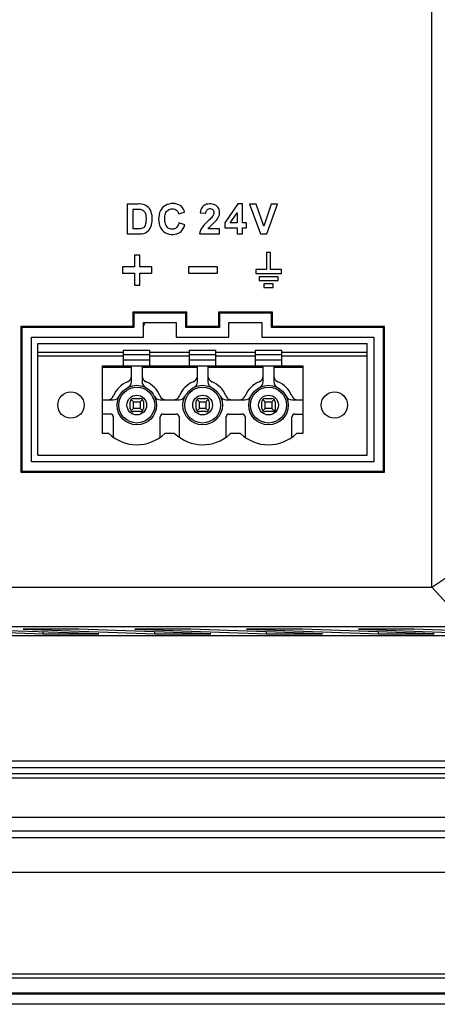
# Model space of a CAD drawing. Extents: x 0 to 750, y 0 to 420.
# Tile 17 of 45: x 342 to 358, y 166 to 203. Entities that reach past the tile are written whole.
import ezdxf

# ---------------------------------------------------------------- set-up
doc = ezdxf.new("R2010")
doc.units = 0
doc.header["$LTSCALE"] = 41.25
doc.layers.get('0').update_dxf_attribs({"linetype": 'CONTINUOUS'})
doc.layers.add('03___PRT_ALL_CURVES', color=7, linetype='CONTINUOUS')
doc.layers.add('20_ALL_FEATURES', color=7, linetype='CONTINUOUS')

msp = doc.modelspace()

# ---------------------------------------------------------------- linework, layer by layer
at = {"color": 7, "linetype": 'CONTINUOUS'}
for p, q in [((357.99, 181.489), (357.99, 216.198)), ((346.426, 196.032), (346.426, 194.896)), ((346.845, 196.032), (346.426, 196.032)), ((346.908, 196.035), (346.845, 196.032)), ((350.624, 196.037), (350.133, 195.314)), ((350.807, 196.037), (350.624, 196.037)), ((350.807, 195.315), (350.807, 196.037)), ((351.074, 196.032), (351.48, 194.896)), ((351.322, 196.032), (351.074, 196.032)), ((351.611, 195.191), (351.322, 196.032)), ((351.888, 196.032), (351.611, 195.191)), ((351.728, 194.896), (352.132, 196.032)), ((352.132, 196.032), (351.888, 196.032)), ((346.656, 195.088), (346.656, 195.84)), ((346.656, 195.84), (346.759, 195.84)), ((348.379, 195.666), (348.606, 195.719)), ((349.197, 195.701), (349.414, 195.68)), ((350.337, 195.315), (350.596, 195.703)), ((350.596, 195.703), (350.596, 195.315)), ((348.61, 195.246), (348.387, 195.315)), ((350.133, 195.314), (350.133, 195.124)), ((350.596, 195.315), (350.337, 195.315)), ((350.949, 195.315), (350.807, 195.315)), ((350.949, 195.124), (350.949, 195.315)), ((346.426, 194.896), (346.857, 194.896)), ((346.827, 195.088), (346.656, 195.088)), ((346.875, 195.085), (346.827, 195.088)), ((349.172, 194.896), (349.935, 194.896)), ((349.935, 195.097), (349.502, 195.097)), ((349.935, 194.896), (349.935, 195.097)), ((350.133, 195.124), (350.596, 195.124)), ((350.596, 195.124), (350.596, 194.896)), ((350.596, 194.896), (350.807, 194.896)), ((350.807, 194.896), (350.807, 195.124)), ((350.807, 195.124), (350.949, 195.124)), ((351.48, 194.896), (351.728, 194.896)), ((346.703, 194.093), (346.703, 193.647)), ((346.909, 194.093), (346.703, 194.093)), ((346.909, 193.647), (346.909, 194.093)), ((351.718, 194.193), (351.718, 193.544)), ((351.862, 194.193), (351.718, 194.193)), ((351.862, 193.544), (351.862, 194.193)), ((346.254, 193.647), (346.254, 193.403)), ((346.703, 193.647), (346.254, 193.647)), ((347.358, 193.647), (346.909, 193.647)), ((347.358, 193.403), (347.358, 193.647)), ((348.759, 193.647), (348.759, 193.403)), ((349.858, 193.647), (348.759, 193.647)), ((349.858, 193.403), (349.858, 193.647)), ((346.254, 193.403), (346.703, 193.403)), ((346.703, 193.403), (346.703, 192.957)), ((346.909, 192.957), (346.909, 193.403)), ((346.909, 193.403), (347.358, 193.403)), ((348.759, 193.403), (349.858, 193.403)), ((351.303, 193.544), (351.303, 193.399)), ((351.718, 193.544), (351.303, 193.544)), ((351.303, 193.399), (352.278, 193.399)), ((351.43, 193.273), (351.43, 193.129)), ((352.151, 193.273), (351.43, 193.273)), ((352.278, 193.544), (351.862, 193.544)), ((352.151, 193.129), (352.151, 193.273)), ((352.278, 193.399), (352.278, 193.544)), ((346.703, 192.957), (346.909, 192.957)), ((351.43, 193.129), (352.151, 193.129)), ((351.61, 193.002), (351.61, 192.858)), ((351.971, 193.002), (351.61, 193.002)), ((351.971, 192.858), (351.971, 193.002)), ((351.61, 192.858), (351.971, 192.858)), ((346.64, 191.932), (346.679, 191.893)), ((346.64, 191.932), (346.64, 191.382)), ((348.69, 191.932), (346.64, 191.932)), ((346.679, 191.893), (346.679, 191.343)), ((348.651, 191.893), (346.679, 191.893)), ((348.69, 191.932), (348.651, 191.893)), ((348.651, 191.343), (348.651, 191.893)), ((348.69, 191.382), (348.69, 191.932)), ((349.89, 191.932), (349.929, 191.893)), ((349.89, 191.932), (349.89, 191.382)), ((351.94, 191.932), (349.89, 191.932)), ((349.929, 191.893), (349.929, 191.343)), ((351.901, 191.893), (349.929, 191.893)), ((351.94, 191.932), (351.901, 191.893)), ((351.901, 191.343), (351.901, 191.893)), ((351.94, 191.382), (351.94, 191.932)), ((347.04, 190.982), (347.04, 191.532)), ((347.04, 191.532), (348.29, 191.532)), ((348.29, 191.532), (348.29, 190.982)), ((350.29, 190.982), (350.29, 191.532)), ((350.29, 191.532), (351.54, 191.532)), ((351.54, 191.532), (351.54, 190.982)), ((342.39, 191.382), (342.429, 191.343)), ((342.39, 191.382), (342.39, 185.847)), ((346.64, 191.382), (342.39, 191.382)), ((342.429, 191.343), (342.429, 185.886)), ((346.679, 191.343), (342.429, 191.343)), ((346.64, 191.382), (346.679, 191.343)), ((348.69, 191.382), (348.651, 191.343)), ((349.929, 191.343), (348.651, 191.343)), ((349.89, 191.382), (348.69, 191.382)), ((349.89, 191.382), (349.929, 191.343)), ((351.94, 191.382), (351.901, 191.343)), ((356.151, 191.343), (351.901, 191.343)), ((356.19, 191.382), (351.94, 191.382)), ((356.19, 191.382), (356.151, 191.343)), ((356.151, 185.886), (356.151, 191.343)), ((356.19, 185.847), (356.19, 191.382)), ((342.79, 186.247), (342.79, 190.982)), ((342.79, 190.982), (347.04, 190.982)), ((348.29, 190.982), (350.29, 190.982)), ((351.54, 190.982), (355.79, 190.982)), ((355.79, 190.982), (355.79, 186.247)), ((355.79, 186.247), (342.79, 186.247)), ((342.39, 185.847), (342.429, 185.886)), ((342.39, 185.847), (356.19, 185.847)), ((342.429, 185.886), (356.151, 185.886)), ((356.19, 185.847), (356.151, 185.886)), ((357.99, 181.489), (358.523, 181.844)), ((338.94, 181.486), (357.99, 181.486)), ((359.367, 179.986), (357.99, 181.489)), ((359.367, 179.986), (337.492, 179.986)), ((339.133, 179.855), (343.232, 179.712)), ((345.354, 179.712), (340.354, 179.887)), ((342.475, 179.887), (347.475, 179.712)), ((344.596, 179.887), (342.475, 179.887)), ((349.596, 179.712), (344.596, 179.887)), ((348.839, 179.887), (346.718, 179.887)), ((346.718, 179.887), (351.718, 179.712)), ((353.839, 179.712), (348.839, 179.887)), ((353.082, 179.887), (350.96, 179.887)), ((350.96, 179.887), (355.96, 179.712)), ((358.082, 179.712), (353.082, 179.887)), ((357.324, 179.887), (355.203, 179.887)), ((355.203, 179.887), (360.203, 179.712)), ((362.324, 179.712), (357.324, 179.887)), ((323.493, 179.653), (422.487, 179.653)), ((343.232, 179.712), (343.232, 179.786)), ((343.232, 179.712), (345.354, 179.712)), ((347.475, 179.712), (347.475, 179.786)), ((347.475, 179.712), (349.596, 179.712)), ((351.718, 179.712), (351.718, 179.786)), ((351.718, 179.712), (353.839, 179.712)), ((355.96, 179.712), (355.96, 179.786)), ((355.96, 179.712), (358.082, 179.712)), ((336.875, 174.895), (409.105, 174.895)), ((336.875, 174.641), (409.105, 174.641)), ((369.615, 174.4), (325.988, 174.4)), ((391.765, 170.65), (317.99, 170.65)), ((314.99, 166.808), (455.99, 166.808)), ((314.99, 166.65), (455.99, 166.65)), ((313.39, 166.05), (457.59, 166.05)), ((313.429, 166.089), (457.55, 166.089)), ((457.74, 165.65), (313.239, 165.65))]:
    msp.add_line(p, q, dxfattribs=at)
at = {"color": 3, "linetype": 'CONTINUOUS'}
for p, q in [((325.99, 174.249), (422.99, 174.249)), ((325.99, 172.754), (422.99, 172.754)), ((325.99, 172.232), (422.99, 172.232)), ((325.99, 171.983), (422.99, 171.983))]:
    msp.add_line(p, q, dxfattribs=at)
at = {"color": 7, "linetype": 'CONTINUOUS'}
for points in [[(346.857, 194.896), (346.929, 194.896), (346.996, 194.904), (347.059, 194.92), (347.119, 194.943), (347.174, 194.974), (347.222, 195.012), (347.264, 195.058), (347.298, 195.111), (347.327, 195.17), (347.349, 195.234), (347.364, 195.304), (347.373, 195.376), (347.377, 195.451), (347.376, 195.529), (347.368, 195.603), (347.353, 195.674), (347.332, 195.741), (347.305, 195.803), (347.271, 195.857), (347.231, 195.905), (347.187, 195.945), (347.137, 195.977), (347.083, 196.002), (347.027, 196.019), (346.968, 196.03), (346.908, 196.035)], [(348.606, 195.719), (348.585, 195.783), (348.557, 195.841), (348.523, 195.892), (348.481, 195.937), (348.432, 195.976), (348.376, 196.007), (348.312, 196.031), (348.24, 196.047), (348.166, 196.053), (348.089, 196.048), (348.01, 196.033), (347.938, 196.01), (347.874, 195.98), (347.816, 195.941), (347.765, 195.895), (347.722, 195.842), (347.686, 195.781), (347.658, 195.713), (347.637, 195.635), (347.624, 195.55), (347.619, 195.464), (347.624, 195.378), (347.637, 195.291), (347.658, 195.212)], [(349.32, 195.961), (349.289, 195.93), (349.262, 195.893), (349.239, 195.852), (349.221, 195.807), (349.207, 195.756), (349.197, 195.701)], [(349.502, 195.097), (349.531, 195.135), (349.564, 195.173), (349.599, 195.211), (349.638, 195.248), (349.68, 195.286), (349.723, 195.326), (349.766, 195.37), (349.81, 195.417), (349.848, 195.466), (349.879, 195.517), (349.906, 195.571), (349.924, 195.625), (349.933, 195.68), (349.933, 195.734), (349.927, 195.786), (349.913, 195.834), (349.892, 195.879), (349.865, 195.918), (349.834, 195.952), (349.797, 195.98), (349.755, 196.003), (349.706, 196.02), (349.652, 196.032), (349.598, 196.038), (349.544, 196.038), (349.49, 196.033), (349.44, 196.022), (349.395, 196.007), (349.355, 195.987), (349.32, 195.961)], [(346.759, 195.84), (346.802, 195.842), (346.843, 195.842), (346.882, 195.839), (346.92, 195.834), (346.956, 195.827), (346.989, 195.815), (347.02, 195.799), (347.048, 195.779), (347.072, 195.755), (347.091, 195.727), (347.107, 195.694), (347.119, 195.659), (347.128, 195.622), (347.135, 195.582), (347.139, 195.541), (347.141, 195.497), (347.141, 195.452), (347.139, 195.407), (347.136, 195.362), (347.131, 195.317), (347.122, 195.275), (347.109, 195.233), (347.093, 195.193), (347.07, 195.159), (347.039, 195.133), (347.002, 195.112), (346.962, 195.098), (346.92, 195.089), (346.875, 195.085)], [(348.387, 195.315), (348.375, 195.268), (348.359, 195.226), (348.34, 195.189), (348.316, 195.157), (348.288, 195.128), (348.257, 195.106), (348.222, 195.089), (348.183, 195.078), (348.143, 195.074), (348.101, 195.076), (348.058, 195.085), (348.018, 195.1), (347.983, 195.12), (347.952, 195.146), (347.925, 195.175), (347.904, 195.208), (347.888, 195.245), (347.876, 195.285), (347.866, 195.327), (347.86, 195.373), (347.857, 195.42), (347.855, 195.469), (347.856, 195.52), (347.861, 195.569), (347.869, 195.617), (347.88, 195.663)], [(347.88, 195.663), (347.897, 195.705), (347.919, 195.743), (347.946, 195.776), (347.978, 195.804), (348.015, 195.827), (348.058, 195.843), (348.101, 195.853), (348.144, 195.856), (348.188, 195.852), (348.228, 195.842), (348.265, 195.825), (348.297, 195.803), (348.325, 195.775), (348.348, 195.744), (348.366, 195.707), (348.379, 195.666)], [(349.414, 195.68), (349.417, 195.716), (349.423, 195.748), (349.435, 195.777), (349.451, 195.803), (349.472, 195.825), (349.497, 195.842), (349.526, 195.852), (349.558, 195.857), (349.59, 195.857), (349.619, 195.851), (349.648, 195.839), (349.672, 195.823), (349.691, 195.8), (349.704, 195.772), (349.713, 195.742), (349.716, 195.71)], [(349.716, 195.71), (349.713, 195.676), (349.705, 195.641), (349.691, 195.608), (349.671, 195.575), (349.648, 195.543), (349.621, 195.512), (349.59, 195.482), (349.558, 195.451), (349.525, 195.419), (349.491, 195.387), (349.418, 195.317)], [(347.658, 195.212), (347.687, 195.143), (347.724, 195.082), (347.768, 195.028), (347.821, 194.982), (347.881, 194.944), (347.946, 194.914), (348.018, 194.893), (348.095, 194.88), (348.169, 194.877), (348.238, 194.883), (348.304, 194.898), (348.365, 194.922), (348.42, 194.954), (348.47, 194.995), (348.514, 195.045), (348.552, 195.103), (348.584, 195.17), (348.61, 195.246)], [(349.418, 195.317), (349.38, 195.279), (349.343, 195.238), (349.304, 195.194), (349.267, 195.146), (349.234, 195.093), (349.208, 195.033), (349.187, 194.967), (349.172, 194.896)]]:
    msp.add_lwpolyline(points, dxfattribs=at)
at = {"layer": '03___PRT_ALL_CURVES', "color": 4, "linetype": 'CONTINUOUS'}
msp.add_line((347.04, 191.395), (347.099, 191.498), dxfattribs=at)
at = {"layer": '20_ALL_FEATURES', "color": 7, "linetype": 'CONTINUOUS'}
for p, q in [((343.04, 186.5), (343.04, 190.735)), ((343.04, 190.735), (355.54, 190.735)), ((355.54, 186.5), (355.54, 190.735)), ((343.04, 190.41), (346.29, 190.41)), ((346.29, 189.885), (346.29, 190.487)), ((346.29, 190.487), (347.29, 190.487)), ((347.29, 190.305), (346.29, 190.305)), ((347.29, 189.885), (347.29, 190.487)), ((347.29, 190.41), (348.79, 190.41)), ((348.79, 189.885), (348.79, 190.487)), ((348.79, 190.487), (349.79, 190.487)), ((349.79, 190.305), (348.79, 190.305)), ((349.79, 189.885), (349.79, 190.487)), ((349.79, 190.41), (351.29, 190.41)), ((351.29, 189.885), (351.29, 190.487)), ((351.29, 190.487), (352.29, 190.487)), ((352.29, 190.305), (351.29, 190.305)), ((352.29, 189.885), (352.29, 190.487)), ((352.29, 190.41), (355.54, 190.41)), ((346.29, 190.26), (343.04, 190.26)), ((347.29, 190.105), (346.29, 190.105)), ((348.79, 190.26), (347.29, 190.26)), ((349.79, 190.105), (348.79, 190.105)), ((351.29, 190.26), (349.79, 190.26)), ((352.29, 190.105), (351.29, 190.105)), ((355.54, 190.26), (352.29, 190.26)), ((345.49, 187.325), (345.49, 189.885)), ((345.49, 189.885), (353.09, 189.885)), ((345.49, 189.835), (346.59, 189.835)), ((346.59, 189.293), (346.59, 189.885)), ((346.99, 189.885), (346.99, 189.293)), ((346.99, 189.835), (349.09, 189.835)), ((349.09, 189.293), (349.09, 189.885)), ((349.49, 189.885), (349.49, 189.293)), ((349.49, 189.835), (351.59, 189.835)), ((351.59, 189.293), (351.59, 189.885)), ((351.99, 189.885), (351.99, 189.293)), ((351.99, 189.835), (353.09, 189.835)), ((353.09, 189.885), (353.09, 187.325)), ((345.49, 188.6), (345.897, 188.6)), ((346.54, 188.275), (346.54, 188.525)), ((346.665, 188.525), (346.576, 188.613)), ((346.665, 188.65), (346.915, 188.65)), ((346.665, 188.275), (346.665, 188.525)), ((346.665, 188.525), (346.915, 188.525)), ((346.915, 188.525), (347.003, 188.613)), ((346.915, 188.525), (346.915, 188.275)), ((347.04, 188.525), (347.04, 188.275)), ((347.683, 188.6), (348.397, 188.6)), ((349.04, 188.275), (349.04, 188.525)), ((349.165, 188.525), (349.076, 188.613)), ((349.165, 188.65), (349.415, 188.65)), ((349.165, 188.275), (349.165, 188.525)), ((349.165, 188.525), (349.415, 188.525)), ((349.415, 188.525), (349.503, 188.613)), ((349.415, 188.525), (349.415, 188.275)), ((349.54, 188.525), (349.54, 188.275)), ((350.183, 188.6), (350.897, 188.6)), ((351.54, 188.275), (351.54, 188.525)), ((351.665, 188.525), (351.576, 188.613)), ((351.665, 188.65), (351.915, 188.65)), ((351.665, 188.275), (351.665, 188.525)), ((351.665, 188.525), (351.915, 188.525)), ((351.915, 188.525), (352.003, 188.613)), ((351.915, 188.525), (351.915, 188.275)), ((352.04, 188.525), (352.04, 188.15)), ((352.683, 188.6), (353.09, 188.6)), ((345.79, 188.058), (345.49, 188.058)), ((346.665, 188.275), (346.576, 188.186)), ((346.915, 188.275), (346.665, 188.275)), ((346.915, 188.15), (346.665, 188.15)), ((346.915, 188.275), (347.003, 188.186)), ((347.79, 188.058), (348.29, 188.058)), ((349.165, 188.275), (349.076, 188.186)), ((349.415, 188.275), (349.165, 188.275)), ((349.415, 188.15), (349.165, 188.15)), ((349.415, 188.275), (349.503, 188.186)), ((350.29, 188.058), (350.79, 188.058)), ((351.665, 188.275), (351.576, 188.186)), ((351.915, 188.275), (351.665, 188.275)), ((352.04, 188.15), (351.665, 188.15)), ((351.915, 188.275), (352.04, 188.15)), ((352.79, 188.058), (353.09, 188.058)), ((345.898, 187.95), (345.898, 187.181)), ((347.681, 187.181), (347.681, 187.95)), ((348.398, 187.95), (348.398, 187.181)), ((350.181, 187.181), (350.181, 187.95)), ((350.898, 187.95), (350.898, 187.181)), ((352.681, 187.181), (352.681, 187.95)), ((345.726, 187.325), (345.49, 187.325)), ((348.226, 187.325), (347.853, 187.325)), ((350.726, 187.325), (350.403, 187.325)), ((353.09, 187.325), (352.853, 187.325)), ((343.04, 186.5), (355.54, 186.5))]:
    msp.add_line(p, q, dxfattribs=at)
for centre, radius in [((344.29, 188.4), 0.5), ((346.79, 188.4), 0.75), ((346.79, 188.4), 0.681), ((349.29, 188.4), 0.75), ((349.29, 188.4), 0.681), ((351.79, 188.4), 0.75), ((351.79, 188.4), 0.681), ((354.29, 188.4), 0.5), ((346.79, 188.4), 0.375), ((349.29, 188.4), 0.375), ((351.79, 188.4), 0.375)]:
    msp.add_circle(centre, radius, dxfattribs=at)
for centre, radius, start, end in [((346.79, 188.4), 0.95, 112.0243, 157.9757), ((346.34, 189.512), 0.25, 292.0243, 360), ((346.34, 189.293), 0.25, 296.7437, 360), ((347.24, 189.512), 0.25, 180, 247.9757), ((347.24, 189.293), 0.25, 180, 243.2563), ((346.79, 188.4), 0.95, 22.0243, 67.9757), ((349.29, 188.4), 0.95, 112.0243, 157.9757), ((348.84, 189.512), 0.25, 292.0243, 360), ((348.84, 189.293), 0.25, 296.7437, 360), ((349.74, 189.512), 0.25, 180, 247.9757), ((349.74, 189.293), 0.25, 180, 243.2563), ((349.29, 188.4), 0.95, 22.0243, 67.9757), ((351.79, 188.4), 0.95, 112.0243, 157.9757), ((351.34, 189.512), 0.25, 292.0243, 360), ((351.34, 189.293), 0.25, 296.7437, 360), ((352.24, 189.512), 0.25, 180, 247.9757), ((352.24, 189.293), 0.25, 180, 243.2563), ((351.79, 188.4), 0.95, 22.0243, 67.9757), ((345.677, 188.85), 0.25, 270, 337.9757), ((345.897, 188.85), 0.25, 270, 333.2563), ((346.665, 188.525), 0.125, 90, 180), ((346.915, 188.525), 0.125, 0, 90), ((347.683, 188.85), 0.25, 206.7437, 270), ((347.902, 188.85), 0.25, 202.0243, 270), ((348.177, 188.85), 0.25, 270, 337.9757), ((348.397, 188.85), 0.25, 270, 333.2563), ((349.165, 188.525), 0.125, 90, 180), ((349.415, 188.525), 0.125, 0, 90), ((350.183, 188.85), 0.25, 206.7437, 270), ((350.402, 188.85), 0.25, 202.0243, 270), ((350.677, 188.85), 0.25, 270, 337.9757), ((350.897, 188.85), 0.25, 270, 333.2563), ((351.665, 188.525), 0.125, 90, 180), ((351.915, 188.525), 0.125, 0, 90), ((352.683, 188.85), 0.25, 206.7437, 270), ((352.902, 188.85), 0.25, 202.0243, 270), ((345.79, 187.95), 0.108, 0, 90), ((346.665, 188.275), 0.125, 180, 270), ((346.915, 188.275), 0.125, 270, 360), ((347.79, 187.95), 0.108, 90, 180), ((348.29, 187.95), 0.108, 0, 90), ((349.165, 188.275), 0.125, 180, 270), ((349.415, 188.275), 0.125, 270, 360), ((350.29, 187.95), 0.108, 90, 180), ((350.79, 187.95), 0.108, 0, 90), ((351.665, 188.275), 0.125, 180, 270), ((352.79, 187.95), 0.108, 90, 180), ((346.79, 188.425), 1.53, 225.9682, 314.0318), ((349.29, 188.425), 1.53, 225.9682, 312.2531), ((350.403, 187.2), 0.125, 90, 132.2531), ((351.79, 188.425), 1.53, 225.9682, 314.0318)]:
    msp.add_arc(centre, radius, start, end, dxfattribs=at)

doc.saveas('drawing.dxf')
